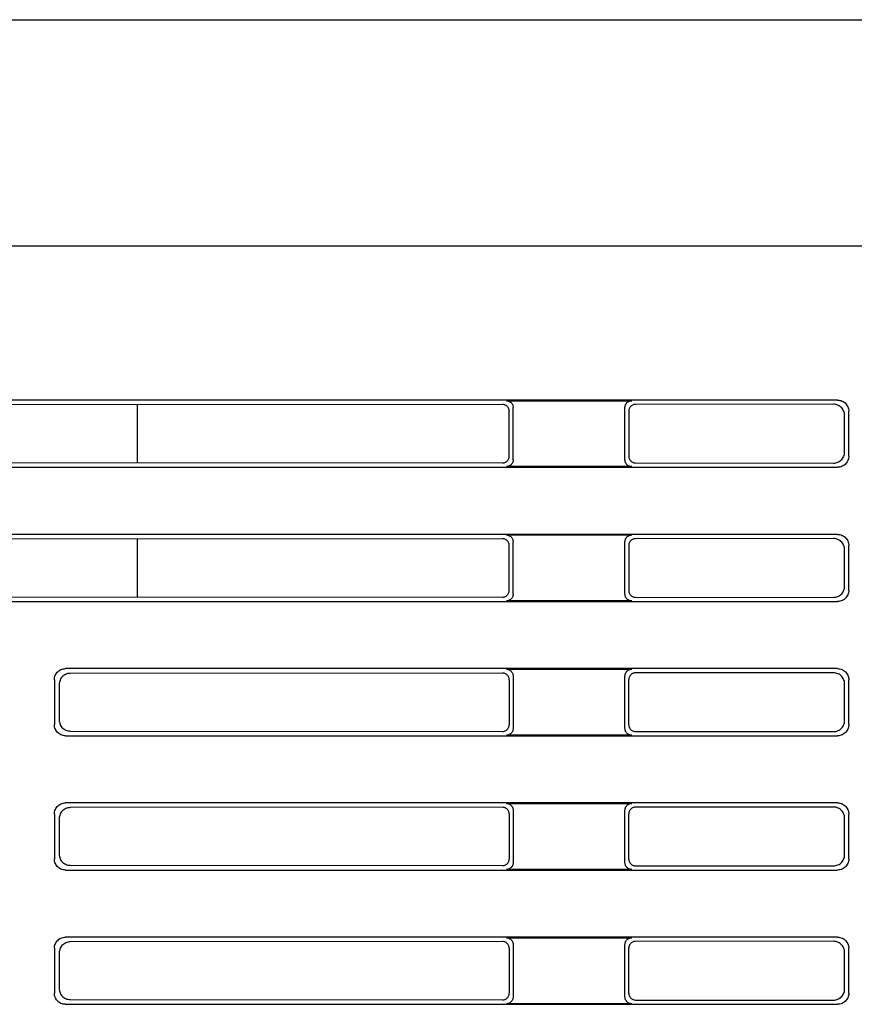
# Model space of a CAD drawing. Header units: millimetres. Extents: x 35 to 881, y -220 to 647.
# Tile 36 of 41: x 607 to 644, y 234 to 278. Entities that reach past the tile are written whole.
import ezdxf

# ---------------------------------------------------------------- set-up
doc = ezdxf.new("R2010")
doc.units = ezdxf.units.MM
doc.layers.add('10', color=3, linetype='CONTINUOUS')

msp = doc.modelspace()

# ---------------------------------------------------------------- linework, layer by layer
at = {"layer": '10'}
for p, q in [((559.515, 277.574), (696.714, 277.574)), ((559.54, 267.47), (653.215, 267.47)), ((643.217, 260.574), (560.013, 260.574)), ((628.416, 260.547), (634.014, 260.547)), ((628.245, 260.376), (603.703, 260.358)), ((611.915, 260.364), (611.915, 257.783)), ((628.544, 258.069), (628.544, 260.078)), ((628.715, 257.899), (628.715, 260.248)), ((633.715, 257.899), (633.715, 260.248)), ((633.881, 260.082), (633.881, 258.065)), ((643.031, 260.388), (634.18, 260.381)), ((643.715, 258.072), (643.715, 260.075)), ((643.529, 258.257), (643.529, 259.89)), ((567.741, 257.574), (643.217, 257.574)), ((603.703, 257.789), (628.245, 257.771)), ((634.014, 257.6), (628.416, 257.6)), ((634.18, 257.766), (643.031, 257.759)), ((643.217, 254.574), (567.741, 254.574)), ((628.245, 254.376), (603.703, 254.358)), ((611.915, 254.364), (611.915, 251.783)), ((628.416, 254.547), (634.014, 254.547)), ((643.031, 254.388), (634.18, 254.381)), ((628.544, 252.069), (628.544, 254.078)), ((628.715, 251.899), (628.715, 254.248)), ((633.715, 251.899), (633.715, 254.248)), ((633.881, 254.082), (633.881, 252.065)), ((643.529, 252.257), (643.529, 253.89)), ((643.715, 252.072), (643.715, 254.075)), ((603.703, 251.789), (628.245, 251.771)), ((634.18, 251.766), (643.031, 251.759)), ((560.013, 251.574), (643.217, 251.574)), ((634.014, 251.6), (628.416, 251.6)), ((643.217, 248.574), (608.713, 248.574)), ((628.245, 248.376), (608.925, 248.362)), ((628.416, 248.547), (634.014, 248.547)), ((628.715, 248.248), (628.715, 245.899)), ((633.715, 245.899), (633.715, 248.248)), ((643.031, 248.388), (634.18, 248.381)), ((608.215, 248.075), (608.215, 246.072)), ((608.427, 247.863), (608.427, 246.284)), ((628.544, 248.078), (628.544, 246.069)), ((633.881, 246.065), (633.881, 248.082)), ((643.529, 246.257), (643.529, 247.89)), ((643.715, 246.072), (643.715, 248.075)), ((608.713, 245.574), (643.217, 245.574)), ((608.925, 245.785), (628.245, 245.771)), ((634.014, 245.6), (628.416, 245.6)), ((634.18, 245.766), (643.031, 245.759)), ((643.217, 242.574), (608.713, 242.574)), ((628.416, 242.547), (634.014, 242.547)), ((608.215, 242.075), (608.215, 240.072)), ((628.245, 242.376), (608.925, 242.362)), ((628.544, 242.078), (628.544, 240.069)), ((628.715, 242.248), (628.715, 239.899)), ((633.715, 239.899), (633.715, 242.248)), ((633.881, 240.065), (633.881, 242.082)), ((643.031, 242.388), (634.18, 242.381)), ((643.715, 240.072), (643.715, 242.075)), ((608.427, 241.863), (608.427, 240.284)), ((643.529, 240.257), (643.529, 241.89)), ((608.713, 239.574), (643.217, 239.574)), ((608.925, 239.785), (628.245, 239.771)), ((634.014, 239.6), (628.416, 239.6)), ((634.18, 239.766), (643.031, 239.759)), ((643.217, 236.574), (608.713, 236.574)), ((628.245, 236.376), (608.925, 236.362)), ((628.416, 236.547), (634.014, 236.547)), ((643.031, 236.388), (634.18, 236.381)), ((608.215, 236.075), (608.215, 234.072)), ((608.427, 235.863), (608.427, 234.284)), ((628.544, 236.078), (628.544, 234.069)), ((628.715, 236.248), (628.715, 233.899)), ((633.715, 233.899), (633.715, 236.248)), ((633.881, 234.065), (633.881, 236.082)), ((643.529, 234.257), (643.529, 235.89)), ((643.715, 234.072), (643.715, 236.075)), ((608.925, 233.785), (628.245, 233.771)), ((634.18, 233.766), (643.031, 233.759)), ((608.713, 233.574), (643.217, 233.574)), ((634.014, 233.6), (628.416, 233.6))]:
    msp.add_line(p, q, dxfattribs=at)
for points in [[(628.416, 260.547), (628.45, 260.545), (628.483, 260.54), (628.515, 260.53), (628.546, 260.518), (628.575, 260.501), (628.602, 260.482), (628.627, 260.46), (628.65, 260.435), (628.669, 260.408), (628.685, 260.378), (628.698, 260.347), (628.707, 260.315), (628.713, 260.282), (628.715, 260.248)], [(633.715, 260.248), (633.717, 260.282), (633.722, 260.315), (633.732, 260.347), (633.744, 260.378), (633.761, 260.408), (633.78, 260.435), (633.802, 260.46), (633.827, 260.482), (633.854, 260.501), (633.884, 260.518), (633.915, 260.53), (633.947, 260.54), (633.98, 260.545), (634.014, 260.547)], [(643.217, 260.574), (643.269, 260.571), (643.321, 260.563), (643.371, 260.549), (643.42, 260.53), (643.466, 260.507), (643.51, 260.478), (643.55, 260.446), (643.587, 260.409), (643.62, 260.369), (643.648, 260.325), (643.672, 260.279), (643.69, 260.23), (643.704, 260.179), (643.712, 260.128), (643.715, 260.075)], [(628.544, 260.078), (628.542, 260.111), (628.537, 260.145), (628.527, 260.177), (628.515, 260.208), (628.498, 260.237), (628.479, 260.264), (628.457, 260.289), (628.432, 260.311), (628.405, 260.331), (628.375, 260.347), (628.344, 260.36), (628.312, 260.369), (628.279, 260.375), (628.245, 260.376)], [(634.18, 260.381), (634.146, 260.379), (634.113, 260.373), (634.081, 260.364), (634.05, 260.351), (634.021, 260.335), (633.994, 260.316), (633.969, 260.293), (633.946, 260.268), (633.927, 260.241), (633.911, 260.212), (633.898, 260.181), (633.889, 260.149), (633.883, 260.115), (633.881, 260.082)], [(643.529, 259.89), (643.527, 259.942), (643.518, 259.994), (643.505, 260.044), (643.486, 260.093), (643.463, 260.139), (643.434, 260.183), (643.402, 260.223), (643.365, 260.26), (643.324, 260.293), (643.281, 260.321), (643.234, 260.345), (643.186, 260.363), (643.135, 260.377), (643.083, 260.385), (643.031, 260.388)], [(628.245, 257.771), (628.279, 257.772), (628.312, 257.778), (628.344, 257.787), (628.375, 257.8), (628.405, 257.816), (628.432, 257.836), (628.457, 257.858), (628.479, 257.883), (628.498, 257.91), (628.515, 257.939), (628.527, 257.97), (628.537, 258.003), (628.542, 258.036), (628.544, 258.069)], [(628.715, 257.899), (628.713, 257.865), (628.707, 257.832), (628.698, 257.8), (628.685, 257.769), (628.669, 257.739), (628.65, 257.712), (628.627, 257.687), (628.602, 257.665), (628.575, 257.646), (628.546, 257.629), (628.515, 257.617), (628.483, 257.607), (628.45, 257.602), (628.416, 257.6)], [(634.014, 257.6), (633.98, 257.602), (633.947, 257.607), (633.915, 257.617), (633.884, 257.629), (633.854, 257.646), (633.827, 257.665), (633.802, 257.687), (633.78, 257.712), (633.761, 257.739), (633.744, 257.769), (633.732, 257.8), (633.722, 257.832), (633.717, 257.865), (633.715, 257.899)], [(633.881, 258.065), (633.883, 258.032), (633.889, 257.998), (633.898, 257.966), (633.911, 257.935), (633.927, 257.906), (633.946, 257.879), (633.969, 257.854), (633.994, 257.831), (634.021, 257.812), (634.05, 257.796), (634.081, 257.783), (634.113, 257.774), (634.146, 257.768), (634.18, 257.766)], [(643.031, 257.759), (643.083, 257.762), (643.135, 257.77), (643.186, 257.784), (643.234, 257.802), (643.281, 257.826), (643.324, 257.854), (643.365, 257.887), (643.402, 257.924), (643.434, 257.964), (643.463, 258.008), (643.486, 258.054), (643.505, 258.103), (643.518, 258.153), (643.527, 258.205), (643.529, 258.257)], [(643.715, 258.072), (643.712, 258.019), (643.704, 257.968), (643.69, 257.917), (643.672, 257.869), (643.648, 257.822), (643.62, 257.778), (643.587, 257.738), (643.55, 257.701), (643.51, 257.669), (643.466, 257.64), (643.42, 257.617), (643.371, 257.598), (643.321, 257.584), (643.269, 257.576), (643.217, 257.574)], [(628.544, 254.078), (628.542, 254.111), (628.537, 254.145), (628.527, 254.177), (628.515, 254.208), (628.498, 254.237), (628.479, 254.264), (628.457, 254.289), (628.432, 254.311), (628.405, 254.331), (628.375, 254.347), (628.344, 254.36), (628.312, 254.369), (628.279, 254.375), (628.245, 254.376)], [(628.416, 254.547), (628.45, 254.545), (628.483, 254.54), (628.515, 254.53), (628.546, 254.518), (628.575, 254.501), (628.602, 254.482), (628.627, 254.46), (628.65, 254.435), (628.669, 254.408), (628.685, 254.378), (628.698, 254.347), (628.707, 254.315), (628.713, 254.282), (628.715, 254.248)], [(633.715, 254.248), (633.717, 254.282), (633.722, 254.315), (633.732, 254.347), (633.744, 254.378), (633.761, 254.408), (633.78, 254.435), (633.802, 254.46), (633.827, 254.482), (633.854, 254.501), (633.884, 254.518), (633.915, 254.53), (633.947, 254.54), (633.98, 254.545), (634.014, 254.547)], [(634.18, 254.381), (634.146, 254.379), (634.113, 254.373), (634.081, 254.364), (634.05, 254.351), (634.021, 254.335), (633.994, 254.316), (633.969, 254.293), (633.946, 254.268), (633.927, 254.241), (633.911, 254.212), (633.898, 254.181), (633.889, 254.149), (633.883, 254.115), (633.881, 254.082)], [(643.529, 253.89), (643.527, 253.942), (643.518, 253.994), (643.505, 254.044), (643.486, 254.093), (643.463, 254.139), (643.434, 254.183), (643.402, 254.223), (643.365, 254.26), (643.324, 254.293), (643.281, 254.321), (643.234, 254.345), (643.186, 254.363), (643.135, 254.377), (643.083, 254.385), (643.031, 254.388)], [(643.217, 254.574), (643.269, 254.571), (643.321, 254.563), (643.371, 254.549), (643.42, 254.53), (643.466, 254.507), (643.51, 254.478), (643.55, 254.446), (643.587, 254.409), (643.62, 254.369), (643.648, 254.325), (643.672, 254.279), (643.69, 254.23), (643.704, 254.179), (643.712, 254.128), (643.715, 254.075)], [(643.031, 251.759), (643.083, 251.762), (643.135, 251.77), (643.186, 251.784), (643.234, 251.802), (643.281, 251.826), (643.324, 251.854), (643.365, 251.887), (643.402, 251.924), (643.434, 251.964), (643.463, 252.008), (643.486, 252.054), (643.505, 252.103), (643.518, 252.153), (643.527, 252.205), (643.529, 252.257)], [(628.245, 251.771), (628.279, 251.772), (628.312, 251.778), (628.344, 251.787), (628.375, 251.8), (628.405, 251.816), (628.432, 251.836), (628.457, 251.858), (628.479, 251.883), (628.498, 251.91), (628.515, 251.939), (628.527, 251.97), (628.537, 252.003), (628.542, 252.036), (628.544, 252.069)], [(628.715, 251.899), (628.713, 251.865), (628.707, 251.832), (628.698, 251.8), (628.685, 251.769), (628.669, 251.739), (628.65, 251.712), (628.627, 251.687), (628.602, 251.665), (628.575, 251.646), (628.546, 251.629), (628.515, 251.617), (628.483, 251.607), (628.45, 251.602), (628.416, 251.6)], [(634.014, 251.6), (633.98, 251.602), (633.947, 251.607), (633.915, 251.617), (633.884, 251.629), (633.854, 251.646), (633.827, 251.665), (633.802, 251.687), (633.78, 251.712), (633.761, 251.739), (633.744, 251.769), (633.732, 251.8), (633.722, 251.832), (633.717, 251.865), (633.715, 251.899)], [(633.881, 252.065), (633.883, 252.032), (633.889, 251.998), (633.898, 251.966), (633.911, 251.935), (633.927, 251.906), (633.946, 251.879), (633.969, 251.854), (633.994, 251.831), (634.021, 251.812), (634.05, 251.796), (634.081, 251.783), (634.113, 251.774), (634.146, 251.768), (634.18, 251.766)], [(643.715, 252.072), (643.712, 252.019), (643.704, 251.968), (643.69, 251.917), (643.672, 251.869), (643.648, 251.822), (643.62, 251.778), (643.587, 251.738), (643.55, 251.701), (643.51, 251.669), (643.466, 251.64), (643.42, 251.617), (643.371, 251.598), (643.321, 251.584), (643.269, 251.576), (643.217, 251.574)], [(608.215, 248.075), (608.218, 248.128), (608.226, 248.179), (608.239, 248.23), (608.258, 248.279), (608.282, 248.325), (608.31, 248.369), (608.343, 248.409), (608.379, 248.446), (608.42, 248.478), (608.463, 248.507), (608.51, 248.53), (608.558, 248.549), (608.609, 248.563), (608.661, 248.571), (608.713, 248.574)], [(608.925, 248.362), (608.873, 248.359), (608.821, 248.351), (608.771, 248.337), (608.722, 248.318), (608.676, 248.295), (608.632, 248.266), (608.592, 248.234), (608.555, 248.197), (608.522, 248.156), (608.494, 248.113), (608.47, 248.066), (608.451, 248.018), (608.438, 247.967), (608.43, 247.916), (608.427, 247.863)], [(628.544, 248.078), (628.542, 248.111), (628.537, 248.145), (628.527, 248.177), (628.515, 248.208), (628.498, 248.237), (628.479, 248.264), (628.457, 248.289), (628.432, 248.311), (628.405, 248.331), (628.375, 248.347), (628.344, 248.36), (628.312, 248.369), (628.279, 248.375), (628.245, 248.376)], [(628.416, 248.547), (628.45, 248.545), (628.483, 248.54), (628.515, 248.53), (628.546, 248.518), (628.575, 248.501), (628.602, 248.482), (628.627, 248.46), (628.65, 248.435), (628.669, 248.408), (628.685, 248.378), (628.698, 248.347), (628.707, 248.315), (628.713, 248.282), (628.715, 248.248)], [(633.715, 248.248), (633.717, 248.282), (633.722, 248.315), (633.732, 248.347), (633.744, 248.378), (633.761, 248.408), (633.78, 248.435), (633.802, 248.46), (633.827, 248.482), (633.854, 248.501), (633.884, 248.518), (633.915, 248.53), (633.947, 248.54), (633.98, 248.545), (634.014, 248.547)], [(634.18, 248.381), (634.146, 248.379), (634.113, 248.373), (634.081, 248.364), (634.05, 248.351), (634.021, 248.335), (633.994, 248.316), (633.969, 248.293), (633.946, 248.268), (633.927, 248.241), (633.911, 248.212), (633.898, 248.181), (633.889, 248.149), (633.883, 248.115), (633.881, 248.082)], [(643.529, 247.89), (643.527, 247.942), (643.518, 247.994), (643.505, 248.044), (643.486, 248.093), (643.463, 248.139), (643.434, 248.183), (643.402, 248.223), (643.365, 248.26), (643.324, 248.293), (643.281, 248.321), (643.234, 248.345), (643.186, 248.363), (643.135, 248.377), (643.083, 248.385), (643.031, 248.388)], [(643.217, 248.574), (643.269, 248.571), (643.321, 248.563), (643.371, 248.549), (643.42, 248.53), (643.466, 248.507), (643.51, 248.478), (643.55, 248.446), (643.587, 248.409), (643.62, 248.369), (643.648, 248.325), (643.672, 248.279), (643.69, 248.23), (643.704, 248.179), (643.712, 248.128), (643.715, 248.075)], [(608.713, 245.574), (608.661, 245.576), (608.609, 245.584), (608.558, 245.598), (608.51, 245.617), (608.463, 245.64), (608.42, 245.669), (608.379, 245.701), (608.343, 245.738), (608.31, 245.778), (608.282, 245.822), (608.258, 245.869), (608.239, 245.917), (608.226, 245.968), (608.218, 246.019), (608.215, 246.072)], [(608.427, 246.284), (608.43, 246.232), (608.438, 246.18), (608.451, 246.129), (608.47, 246.081), (608.494, 246.034), (608.522, 245.991), (608.555, 245.95), (608.592, 245.913), (608.632, 245.881), (608.676, 245.852), (608.722, 245.829), (608.771, 245.81), (608.821, 245.796), (608.873, 245.788), (608.925, 245.785)], [(628.245, 245.771), (628.279, 245.772), (628.312, 245.778), (628.344, 245.787), (628.375, 245.8), (628.405, 245.816), (628.432, 245.836), (628.457, 245.858), (628.479, 245.883), (628.498, 245.91), (628.515, 245.939), (628.527, 245.97), (628.537, 246.003), (628.542, 246.036), (628.544, 246.069)], [(633.881, 246.065), (633.883, 246.032), (633.889, 245.998), (633.898, 245.966), (633.911, 245.935), (633.927, 245.906), (633.946, 245.879), (633.969, 245.854), (633.994, 245.831), (634.021, 245.812), (634.05, 245.796), (634.081, 245.783), (634.113, 245.774), (634.146, 245.768), (634.18, 245.766)], [(643.031, 245.759), (643.083, 245.762), (643.135, 245.77), (643.186, 245.784), (643.234, 245.802), (643.281, 245.826), (643.324, 245.854), (643.365, 245.887), (643.402, 245.924), (643.434, 245.964), (643.463, 246.008), (643.486, 246.054), (643.505, 246.103), (643.518, 246.153), (643.527, 246.205), (643.529, 246.257)], [(643.715, 246.072), (643.712, 246.019), (643.704, 245.968), (643.69, 245.917), (643.672, 245.869), (643.648, 245.822), (643.62, 245.778), (643.587, 245.738), (643.55, 245.701), (643.51, 245.669), (643.466, 245.64), (643.42, 245.617), (643.371, 245.598), (643.321, 245.584), (643.269, 245.576), (643.217, 245.574)], [(628.715, 245.899), (628.713, 245.865), (628.707, 245.832), (628.698, 245.8), (628.685, 245.769), (628.669, 245.739), (628.65, 245.712), (628.627, 245.687), (628.602, 245.665), (628.575, 245.646), (628.546, 245.629), (628.515, 245.617), (628.483, 245.607), (628.45, 245.602), (628.416, 245.6)], [(634.014, 245.6), (633.98, 245.602), (633.947, 245.607), (633.915, 245.617), (633.884, 245.629), (633.854, 245.646), (633.827, 245.665), (633.802, 245.687), (633.78, 245.712), (633.761, 245.739), (633.744, 245.769), (633.732, 245.8), (633.722, 245.832), (633.717, 245.865), (633.715, 245.899)], [(608.215, 242.075), (608.218, 242.128), (608.226, 242.179), (608.239, 242.23), (608.258, 242.279), (608.282, 242.325), (608.31, 242.369), (608.343, 242.409), (608.379, 242.446), (608.42, 242.478), (608.463, 242.507), (608.51, 242.53), (608.558, 242.549), (608.609, 242.563), (608.661, 242.571), (608.713, 242.574)], [(628.416, 242.547), (628.45, 242.545), (628.483, 242.54), (628.515, 242.53), (628.546, 242.518), (628.575, 242.501), (628.602, 242.482), (628.627, 242.46), (628.65, 242.435), (628.669, 242.408), (628.685, 242.378), (628.698, 242.347), (628.707, 242.315), (628.713, 242.282), (628.715, 242.248)], [(633.715, 242.248), (633.717, 242.282), (633.722, 242.315), (633.732, 242.347), (633.744, 242.378), (633.761, 242.408), (633.78, 242.435), (633.802, 242.46), (633.827, 242.482), (633.854, 242.501), (633.884, 242.518), (633.915, 242.53), (633.947, 242.54), (633.98, 242.545), (634.014, 242.547)], [(643.217, 242.574), (643.269, 242.571), (643.321, 242.563), (643.371, 242.549), (643.42, 242.53), (643.466, 242.507), (643.51, 242.478), (643.55, 242.446), (643.587, 242.409), (643.62, 242.369), (643.648, 242.325), (643.672, 242.279), (643.69, 242.23), (643.704, 242.179), (643.712, 242.128), (643.715, 242.075)], [(608.925, 242.362), (608.873, 242.359), (608.821, 242.351), (608.771, 242.337), (608.722, 242.318), (608.676, 242.295), (608.632, 242.266), (608.592, 242.234), (608.555, 242.197), (608.522, 242.156), (608.494, 242.113), (608.47, 242.066), (608.451, 242.018), (608.438, 241.967), (608.43, 241.916), (608.427, 241.863)], [(628.544, 242.078), (628.542, 242.111), (628.537, 242.145), (628.527, 242.177), (628.515, 242.208), (628.498, 242.237), (628.479, 242.264), (628.457, 242.289), (628.432, 242.311), (628.405, 242.331), (628.375, 242.347), (628.344, 242.36), (628.312, 242.369), (628.279, 242.375), (628.245, 242.376)], [(634.18, 242.381), (634.146, 242.379), (634.113, 242.373), (634.081, 242.364), (634.05, 242.351), (634.021, 242.335), (633.994, 242.316), (633.969, 242.293), (633.946, 242.268), (633.927, 242.241), (633.911, 242.212), (633.898, 242.181), (633.889, 242.149), (633.883, 242.115), (633.881, 242.082)], [(643.529, 241.89), (643.527, 241.942), (643.518, 241.994), (643.505, 242.044), (643.486, 242.093), (643.463, 242.139), (643.434, 242.183), (643.402, 242.223), (643.365, 242.26), (643.324, 242.293), (643.281, 242.321), (643.234, 242.345), (643.186, 242.363), (643.135, 242.377), (643.083, 242.385), (643.031, 242.388)], [(608.427, 240.284), (608.43, 240.232), (608.438, 240.18), (608.451, 240.129), (608.47, 240.081), (608.494, 240.034), (608.522, 239.991), (608.555, 239.95), (608.592, 239.913), (608.632, 239.881), (608.676, 239.852), (608.722, 239.829), (608.771, 239.81), (608.821, 239.796), (608.873, 239.788), (608.925, 239.785)], [(643.031, 239.759), (643.083, 239.762), (643.135, 239.77), (643.186, 239.784), (643.234, 239.802), (643.281, 239.826), (643.324, 239.854), (643.365, 239.887), (643.402, 239.924), (643.434, 239.964), (643.463, 240.008), (643.486, 240.054), (643.505, 240.103), (643.518, 240.153), (643.527, 240.205), (643.529, 240.257)], [(608.713, 239.574), (608.661, 239.576), (608.609, 239.584), (608.558, 239.598), (608.51, 239.617), (608.463, 239.64), (608.42, 239.669), (608.379, 239.701), (608.343, 239.738), (608.31, 239.778), (608.282, 239.822), (608.258, 239.869), (608.239, 239.917), (608.226, 239.968), (608.218, 240.019), (608.215, 240.072)], [(628.245, 239.771), (628.279, 239.772), (628.312, 239.778), (628.344, 239.787), (628.375, 239.8), (628.405, 239.816), (628.432, 239.836), (628.457, 239.858), (628.479, 239.883), (628.498, 239.91), (628.515, 239.939), (628.527, 239.97), (628.537, 240.003), (628.542, 240.036), (628.544, 240.069)], [(628.715, 239.899), (628.713, 239.865), (628.707, 239.832), (628.698, 239.8), (628.685, 239.769), (628.669, 239.739), (628.65, 239.712), (628.627, 239.687), (628.602, 239.665), (628.575, 239.646), (628.546, 239.629), (628.515, 239.617), (628.483, 239.607), (628.45, 239.602), (628.416, 239.6)], [(634.014, 239.6), (633.98, 239.602), (633.947, 239.607), (633.915, 239.617), (633.884, 239.629), (633.854, 239.646), (633.827, 239.665), (633.802, 239.687), (633.78, 239.712), (633.761, 239.739), (633.744, 239.769), (633.732, 239.8), (633.722, 239.832), (633.717, 239.865), (633.715, 239.899)], [(633.881, 240.065), (633.883, 240.032), (633.889, 239.998), (633.898, 239.966), (633.911, 239.935), (633.927, 239.906), (633.946, 239.879), (633.969, 239.854), (633.994, 239.831), (634.021, 239.812), (634.05, 239.796), (634.081, 239.783), (634.113, 239.774), (634.146, 239.768), (634.18, 239.766)], [(643.715, 240.072), (643.712, 240.019), (643.704, 239.968), (643.69, 239.917), (643.672, 239.869), (643.648, 239.822), (643.62, 239.778), (643.587, 239.738), (643.55, 239.701), (643.51, 239.669), (643.466, 239.64), (643.42, 239.617), (643.371, 239.598), (643.321, 239.584), (643.269, 239.576), (643.217, 239.574)], [(608.215, 236.075), (608.218, 236.128), (608.226, 236.179), (608.239, 236.23), (608.258, 236.279), (608.282, 236.325), (608.31, 236.369), (608.343, 236.409), (608.379, 236.446), (608.42, 236.478), (608.463, 236.507), (608.51, 236.53), (608.558, 236.549), (608.609, 236.563), (608.661, 236.571), (608.713, 236.574)], [(608.925, 236.362), (608.873, 236.359), (608.821, 236.351), (608.771, 236.337), (608.722, 236.318), (608.676, 236.295), (608.632, 236.266), (608.592, 236.234), (608.555, 236.197), (608.522, 236.156), (608.494, 236.113), (608.47, 236.066), (608.451, 236.018), (608.438, 235.967), (608.43, 235.916), (608.427, 235.863)], [(628.544, 236.078), (628.542, 236.111), (628.537, 236.145), (628.527, 236.177), (628.515, 236.208), (628.498, 236.237), (628.479, 236.264), (628.457, 236.289), (628.432, 236.311), (628.405, 236.331), (628.375, 236.347), (628.344, 236.36), (628.312, 236.369), (628.279, 236.375), (628.245, 236.376)], [(628.416, 236.547), (628.45, 236.545), (628.483, 236.54), (628.515, 236.53), (628.546, 236.518), (628.575, 236.501), (628.602, 236.482), (628.627, 236.46), (628.65, 236.435), (628.669, 236.408), (628.685, 236.378), (628.698, 236.347), (628.707, 236.315), (628.713, 236.282), (628.715, 236.248)], [(633.715, 236.248), (633.717, 236.282), (633.722, 236.315), (633.732, 236.347), (633.744, 236.378), (633.761, 236.408), (633.78, 236.435), (633.802, 236.46), (633.827, 236.482), (633.854, 236.501), (633.884, 236.518), (633.915, 236.53), (633.947, 236.54), (633.98, 236.545), (634.014, 236.547)], [(634.18, 236.381), (634.146, 236.379), (634.113, 236.373), (634.081, 236.364), (634.05, 236.351), (634.021, 236.335), (633.994, 236.316), (633.969, 236.293), (633.946, 236.268), (633.927, 236.241), (633.911, 236.212), (633.898, 236.181), (633.889, 236.149), (633.883, 236.115), (633.881, 236.082)], [(643.529, 235.89), (643.527, 235.942), (643.518, 235.994), (643.505, 236.044), (643.486, 236.093), (643.463, 236.139), (643.434, 236.183), (643.402, 236.223), (643.365, 236.26), (643.324, 236.293), (643.281, 236.321), (643.234, 236.345), (643.186, 236.363), (643.135, 236.377), (643.083, 236.385), (643.031, 236.388)], [(643.217, 236.574), (643.269, 236.571), (643.321, 236.563), (643.371, 236.549), (643.42, 236.53), (643.466, 236.507), (643.51, 236.478), (643.55, 236.446), (643.587, 236.409), (643.62, 236.369), (643.648, 236.325), (643.672, 236.279), (643.69, 236.23), (643.704, 236.179), (643.712, 236.128), (643.715, 236.075)], [(608.427, 234.284), (608.43, 234.232), (608.438, 234.18), (608.451, 234.129), (608.47, 234.081), (608.494, 234.034), (608.522, 233.991), (608.555, 233.95), (608.592, 233.913), (608.632, 233.881), (608.676, 233.852), (608.722, 233.829), (608.771, 233.81), (608.821, 233.796), (608.873, 233.788), (608.925, 233.785)], [(643.031, 233.759), (643.083, 233.762), (643.135, 233.77), (643.186, 233.784), (643.234, 233.802), (643.281, 233.826), (643.324, 233.854), (643.365, 233.887), (643.402, 233.924), (643.434, 233.964), (643.463, 234.008), (643.486, 234.054), (643.505, 234.103), (643.518, 234.153), (643.527, 234.205), (643.529, 234.257)], [(608.713, 233.574), (608.661, 233.576), (608.609, 233.584), (608.558, 233.598), (608.51, 233.617), (608.463, 233.64), (608.42, 233.669), (608.379, 233.701), (608.343, 233.738), (608.31, 233.778), (608.282, 233.822), (608.258, 233.869), (608.239, 233.917), (608.226, 233.968), (608.218, 234.019), (608.215, 234.072)], [(628.245, 233.771), (628.279, 233.772), (628.312, 233.778), (628.344, 233.787), (628.375, 233.8), (628.405, 233.816), (628.432, 233.836), (628.457, 233.858), (628.479, 233.883), (628.498, 233.91), (628.515, 233.939), (628.527, 233.97), (628.537, 234.003), (628.542, 234.036), (628.544, 234.069)], [(628.715, 233.899), (628.713, 233.865), (628.707, 233.832), (628.698, 233.8), (628.685, 233.769), (628.669, 233.739), (628.65, 233.712), (628.627, 233.687), (628.602, 233.665), (628.575, 233.646), (628.546, 233.629), (628.515, 233.617), (628.483, 233.607), (628.45, 233.602), (628.416, 233.6)], [(634.014, 233.6), (633.98, 233.602), (633.947, 233.607), (633.915, 233.617), (633.884, 233.629), (633.854, 233.646), (633.827, 233.665), (633.802, 233.687), (633.78, 233.712), (633.761, 233.739), (633.744, 233.769), (633.732, 233.8), (633.722, 233.832), (633.717, 233.865), (633.715, 233.899)], [(633.881, 234.065), (633.883, 234.032), (633.889, 233.998), (633.898, 233.966), (633.911, 233.935), (633.927, 233.906), (633.946, 233.879), (633.969, 233.854), (633.994, 233.831), (634.021, 233.812), (634.05, 233.796), (634.081, 233.783), (634.113, 233.774), (634.146, 233.768), (634.18, 233.766)], [(643.715, 234.072), (643.712, 234.019), (643.704, 233.968), (643.69, 233.917), (643.672, 233.869), (643.648, 233.822), (643.62, 233.778), (643.587, 233.738), (643.55, 233.701), (643.51, 233.669), (643.466, 233.64), (643.42, 233.617), (643.371, 233.598), (643.321, 233.584), (643.269, 233.576), (643.217, 233.574)]]:
    msp.add_lwpolyline(points, dxfattribs=at)

doc.saveas('drawing.dxf')
